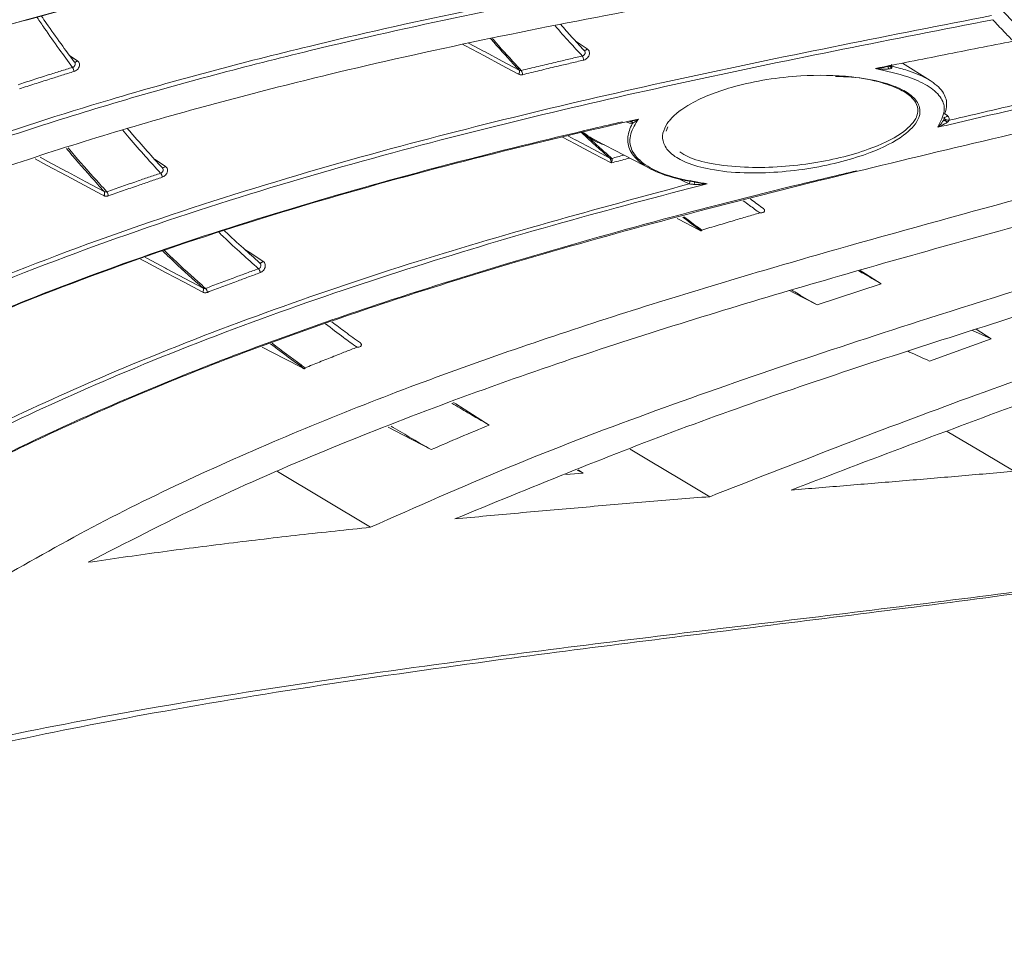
# Model space of a CAD drawing. Header units: millimetres. Extents: x 0 to 1118, y 0 to 864.
# Tile 46 of 256: x 340 to 355, y 116 to 130. Entities that reach past the tile are written whole.
import ezdxf

# ---------------------------------------------------------------- set-up
doc = ezdxf.new("R2010")
doc.units = ezdxf.units.MM

msp = doc.modelspace()

# ---------------------------------------------------------------- linework, layer by layer
at = {"color": 9, "linetype": 'Continuous', "lineweight": 15}
for p, q in [((348.639, 129.511), (348.805, 129.404)), ((341.083, 129.299), (341.197, 129.225)), ((353.32, 129.152), (353.328, 129.146)), ((354.141, 128.432), (354.179, 128.406)), ((342.347, 127.756), (342.509, 127.652)), ((349.597, 127.747), (349.507, 127.792)), ((350.326, 127.386), (350.129, 127.484))]:
    msp.add_line(p, q, dxfattribs=at)
at = {"color": 7, "linetype": 'Continuous', "lineweight": 15}
for p, q in [((348.762, 129.378), (348.754, 129.385)), ((341.157, 129.202), (341.148, 129.211)), ((353.316, 129.15), (353.315, 129.15)), ((353.922, 128.929), (353.511, 129.19)), ((349.478, 128.281), (349.485, 128.292)), ((349.985, 128.176), (350.006, 128.238)), ((348.935, 128.035), (349.778, 127.595)), ((342.466, 127.627), (342.459, 127.634)), ((343.918, 126.208), (343.916, 126.21)), ((353.192, 125.894), (352.235, 125.581)), ((354.556, 125.2), (354.834, 125.075)), ((354.609, 125.217), (354.834, 125.075)), ((354.834, 125.075), (353.914, 124.743)), ((345.572, 122.261), (344.183, 123.093)), ((348.745, 123.07), (348.488, 123.047)), ((348.654, 123.113), (348.745, 123.07)), ((348.668, 123.119), (348.745, 123.07))]:
    msp.add_line(p, q, dxfattribs=at)
at = {"color": 9, "linetype": 'Continuous', "lineweight": 15, "flags": 128}
for points in [[(347.78, 129.024), (347.526, 129.16), (347.272, 129.296), (346.987, 129.448), (346.949, 129.469)], [(347.034, 129.488), (347.269, 129.362), (347.281, 129.356), (347.535, 129.22), (347.789, 129.084)], [(348.805, 129.404), (348.798, 129.396), (348.791, 129.39), (348.784, 129.385), (348.777, 129.381), (348.77, 129.38), (348.764, 129.38), (348.759, 129.382), (348.758, 129.382)], [(341.197, 129.225), (341.191, 129.218), (341.184, 129.212), (341.176, 129.208), (341.169, 129.205), (341.163, 129.204), (341.157, 129.205), (341.152, 129.207)], [(353.328, 129.146), (353.32, 129.148), (353.316, 129.15)], [(354.179, 128.406), (354.17, 128.395), (354.161, 128.387), (354.151, 128.382), (354.142, 128.379), (354.133, 128.379), (354.129, 128.382)], [(349.163, 127.699), (348.894, 127.841), (348.626, 127.983), (348.437, 128.084)], [(348.517, 128.103), (348.626, 128.045), (348.632, 128.042), (348.893, 127.903), (349.141, 127.772)], [(341.591, 127.212), (341.559, 127.229), (341.3, 127.367), (341.041, 127.506), (340.738, 127.667), (340.567, 127.759)], [(340.643, 127.784), (340.756, 127.723), (341.037, 127.573), (341.05, 127.566), (341.324, 127.419), (341.599, 127.272)], [(342.509, 127.652), (342.502, 127.645), (342.495, 127.638), (342.488, 127.633), (342.481, 127.63), (342.474, 127.628), (342.468, 127.628), (342.463, 127.63), (342.462, 127.631)], [(343.697, 126.406), (343.759, 126.366), (343.966, 126.233)], [(343.068, 125.771), (343.059, 125.776), (342.789, 125.918), (342.52, 126.061), (342.219, 126.221), (342.14, 126.263)], [(342.209, 126.288), (342.233, 126.276), (342.513, 126.127), (342.526, 126.12), (342.8, 125.975), (343.074, 125.83)], [(343.966, 126.233), (343.96, 126.225), (343.953, 126.218), (343.946, 126.213), (343.939, 126.209), (343.932, 126.206), (343.926, 126.206), (343.92, 126.207), (343.918, 126.208)]]:
    msp.add_lwpolyline(points, dxfattribs=at)
at = {"color": 7, "linetype": 'Continuous', "lineweight": 15, "flags": 128}
for points in [[(349.437, 128.317), (349.444, 128.319), (349.448, 128.319)], [(350.401, 127.379), (350.403, 127.388), (350.405, 127.397), (350.405, 127.404), (350.405, 127.41), (350.404, 127.415), (350.402, 127.417), (350.399, 127.418), (350.396, 127.417)], [(350.148, 126.868), (350.166, 126.859), (350.471, 126.702)], [(352.878, 126.093), (352.958, 126.043), (353.192, 125.894)], [(351.826, 125.795), (351.877, 125.768), (352.235, 125.581)], [(343.953, 124.95), (344.292, 124.776), (344.555, 124.64)], [(346.812, 124.124), (346.844, 124.103), (347.094, 123.945), (347.343, 123.787)], [(345.836, 123.756), (346.056, 123.641), (346.477, 123.421)], [(355.176, 123.098), (354.731, 123.362), (354.286, 123.627), (354.176, 123.693)], [(350.633, 122.718), (350.188, 122.983), (349.743, 123.249), (349.444, 123.428)]]:
    msp.add_lwpolyline(points, dxfattribs=at)
at = {"color": 7, "linetype": 'Continuous', "lineweight": 15}
for centre, radius, start, end in [((348.629, 129.23), 0.122, 2.0373, 32.4769), ((340.973, 129.038), 0.177, 8.4929, 29.8173), ((347.736, 129.061), 0.0575, 319.887, 23.6845), ((347.716, 129.012), 0.125, 2.7382, 32.6509), ((348.741, 128.122), 0.0318, 65.565, 99.587), ((348.808, 128.119), 0.0375, 246.4011, 290.0047), ((349.493, 127.852), 0.00615, 30.3559, 76.6023), ((349.156, 127.806), 0.0369, 246.2518, 290.4265), ((349.161, 127.808), 0.0427, 244.6622, 284.9963), ((342.318, 127.463), 0.148, 8.8589, 34.2993), ((341.547, 127.249), 0.0577, 319.6118, 23.7096), ((341.51, 127.182), 0.153, 10.136, 34.6416), ((343.802, 126.041), 0.126, 9.3002, 38.9412), ((343.027, 125.804), 0.0531, 320.6495, 28.7224), ((343.01, 125.745), 0.13, 10.4723, 39.2872)]:
    msp.add_arc(centre, radius, start, end, dxfattribs=at)
at = {"color": 9, "linetype": 'Continuous', "lineweight": 15}
for centre, radius, start, end in [((349.447, 128.278), 0.0408, 19.8729, 87.7804), ((349.495, 127.847), 0.0113, 92.7724, 156.2412), ((350.274, 127.422), 0.063, 325.5339, 15.9923)]:
    msp.add_arc(centre, radius, start, end, dxfattribs=at)
at = {"color": 7, "linetype": 'Continuous', "lineweight": 15}
for points, knots in [([(351.3, 135.646), (349.725, 135.545), (347.36, 135.393), (344.19, 135.058), (341.809, 134.74), (339.428, 134.337), (337.044, 133.829), (334.659, 133.187), (332.655, 132.501), (331.045, 131.828), (329.808, 131.229), (328.601, 130.556), (327.85, 130.041), (327.472, 129.782)], [0, 0, 0, 0, 0.193505, 0.290512, 0.38765, 0.484323, 0.5813, 0.679671, 0.778832, 0.833242, 0.887935, 0.943723, 1, 1, 1, 1]), ([(351.492, 135.203), (349.916, 135.101), (347.55, 134.948), (344.379, 134.614), (341.996, 134.298), (339.612, 133.897), (337.224, 133.392), (334.836, 132.754), (332.854, 132.08), (331.291, 131.434), (330.123, 130.881), (328.986, 130.261), (328.074, 129.687), (327.557, 129.312), (327.384, 129.186)], [0, 0, 0, 0, 0.191049, 0.286815, 0.382706, 0.478237, 0.574063, 0.671248, 0.769205, 0.819696, 0.870413, 0.921987, 0.973938, 1, 1, 1, 1]), ([(327.402, 129.195), (327.574, 129.32), (328.079, 129.686), (328.97, 130.249), (330.091, 130.864), (331.267, 131.423), (332.822, 132.068), (334.776, 132.735), (337.139, 133.372), (339.548, 133.886), (341.961, 134.293), (344.357, 134.611), (347.526, 134.945), (349.895, 135.099), (351.476, 135.201)], [0, 0, 0, 0, 0.026008, 0.07628, 0.126926, 0.178559, 0.230456, 0.325438, 0.421272, 0.51893, 0.616958, 0.712454, 0.808093, 1, 1, 1, 1]), ([(327.335, 126.581), (327.756, 126.943), (328.497, 127.58), (329.68, 128.386), (330.807, 129.06), (331.991, 129.675), (333.543, 130.381), (335.482, 131.116), (337.817, 131.829), (340.196, 132.418), (342.58, 132.897), (344.949, 133.287), (348.084, 133.715), (350.429, 133.941), (351.994, 134.092)], [0, 0, 0, 0, 0.0644809, 0.1134866, 0.1628589, 0.2131896, 0.2637748, 0.3547483, 0.4464955, 0.5398919, 0.6336207, 0.7249843, 0.8164752, 1, 1, 1, 1]), ([(352.002, 134.026), (350.443, 133.876), (348.103, 133.651), (344.97, 133.223), (342.617, 132.836), (340.265, 132.364), (337.912, 131.785), (335.56, 131.073), (333.603, 130.333), (332.052, 129.628), (330.883, 129.024), (329.746, 128.347), (328.548, 127.533), (327.799, 126.889), (327.379, 126.529)], [0, 0, 0, 0, 0.183107, 0.274865, 0.366733, 0.458216, 0.549965, 0.64294, 0.736615, 0.785706, 0.835015, 0.88515, 0.935652, 1, 1, 1, 1]), ([(327.313, 125.907), (327.812, 126.348), (328.628, 127.067), (329.909, 127.933), (331.039, 128.605), (332.225, 129.217), (333.778, 129.919), (335.717, 130.649), (338.049, 131.356), (340.425, 131.939), (342.806, 132.416), (345.173, 132.803), (348.306, 133.23), (350.65, 133.457), (352.214, 133.608)], [0, 0, 0, 0, 0.076513, 0.124954, 0.173758, 0.223509, 0.27351, 0.363258, 0.453761, 0.545864, 0.63829, 0.728497, 0.818827, 1, 1, 1, 1]), ([(327.575, 123.397), (327.91, 123.757), (328.584, 124.483), (329.687, 125.418), (330.807, 126.237), (331.93, 126.949), (333.105, 127.603), (334.64, 128.354), (336.552, 129.142), (338.85, 129.916), (341.191, 130.567), (343.538, 131.11), (345.871, 131.564), (348.963, 132.08), (351.279, 132.378), (352.823, 132.577)], [0, 0, 0, 0, 0.054296, 0.109333, 0.156285, 0.203574, 0.251739, 0.300135, 0.386699, 0.473945, 0.562633, 0.65161, 0.738518, 0.825534, 1, 1, 1, 1]), ([(342.832, 132.408), (342.051, 132.259), (340.485, 131.958), (338.13, 131.379), (335.774, 130.672), (333.811, 129.935), (332.252, 129.232), (331.074, 128.627), (329.928, 127.95), (328.623, 127.071), (327.795, 126.34), (327.294, 125.898)], [0, 0, 0, 0, 0.140919, 0.282656, 0.426258, 0.570923, 0.647133, 0.723677, 0.801503, 0.879897, 1, 1, 1, 1]), ([(352.834, 132.512), (351.294, 132.314), (348.983, 132.017), (345.893, 131.501), (343.574, 131.05), (341.258, 130.515), (338.941, 129.874), (336.627, 129.1), (334.7, 128.307), (333.166, 127.558), (332.005, 126.915), (330.874, 126.2), (329.743, 125.377), (328.641, 124.433), (327.95, 123.72), (327.625, 123.349), (327.625, 123.349)], [0, 0, 0, 0, 0.174179, 0.261424, 0.348761, 0.435785, 0.523041, 0.611368, 0.700306, 0.747344, 0.794579, 0.842566, 0.890888, 0.94509, 0.999999, 1, 1, 1, 1]), ([(353.099, 132.134), (351.947, 131.986), (349.643, 131.689), (346.172, 131.137), (343.269, 130.555), (340.944, 129.984), (339.183, 129.488), (337.412, 128.912), (335.633, 128.236), (333.872, 127.446), (332.315, 126.61), (330.968, 125.757), (329.828, 124.915), (328.742, 123.983), (328.102, 123.293), (327.778, 122.944)], [0, 0, 0, 0, 0.1297442, 0.2595948, 0.3901746, 0.4557225, 0.5213807, 0.5890789, 0.6570233, 0.7260267, 0.7955797, 0.8455115, 0.8963072, 0.9476026, 1, 1, 1, 1]), ([(327.797, 122.952), (327.797, 122.952), (328.093, 123.29), (328.727, 123.95), (329.783, 124.873), (330.935, 125.729), (332.283, 126.587), (333.827, 127.418), (335.567, 128.204), (337.36, 128.89), (339.146, 129.473), (340.904, 129.968), (343.203, 130.535), (346.1, 131.118), (349.587, 131.675), (351.915, 131.974), (353.079, 132.124)], [0, 0, 0, 0, 0.000001, 0.049918, 0.10042, 0.152008, 0.204059, 0.271398, 0.339321, 0.408589, 0.478159, 0.542737, 0.607435, 0.737416, 0.868627, 1, 1, 1, 1]), ([(329.142, 121.592), (329.521, 121.996), (330.286, 122.81), (331.696, 123.976), (333.154, 124.978), (334.628, 125.829), (335.972, 126.509), (337.595, 127.232), (339.5, 127.958), (341.938, 128.742), (344.42, 129.401), (346.931, 129.963), (349.973, 130.561), (352.253, 130.93), (353.775, 131.176)], [0, 0, 0, 0, 0.060795, 0.122524, 0.198029, 0.252375, 0.307344, 0.362323, 0.447092, 0.532255, 0.647339, 0.735345, 0.823445, 1, 1, 1, 1]), ([(353.789, 131.113), (352.271, 130.867), (349.994, 130.499), (346.954, 129.902), (344.483, 129.348), (341.823, 128.644), (339.451, 127.872), (337.56, 127.139), (336.137, 126.514), (334.732, 125.811), (333.431, 125.062), (332.24, 124.274), (331.164, 123.455), (330.132, 122.556), (329.515, 121.893), (329.203, 121.558)], [0, 0, 0, 0, 0.17646, 0.264807, 0.353233, 0.463602, 0.574431, 0.631019, 0.687761, 0.745284, 0.802792, 0.851155, 0.900415, 0.949663, 1, 1, 1, 1]), ([(329.552, 121.357), (329.84, 121.658), (330.419, 122.264), (331.387, 123.103), (332.421, 123.89), (333.571, 124.653), (334.825, 125.38), (336.181, 126.067), (337.572, 126.686), (339.491, 127.442), (341.952, 128.25), (344.705, 128.978), (347.225, 129.541), (350.265, 130.138), (352.545, 130.509), (354.065, 130.757)], [0, 0, 0, 0, 0.046058, 0.09252, 0.1401, 0.187993, 0.243214, 0.298733, 0.354968, 0.411377, 0.527795, 0.644871, 0.733502, 0.822224, 1, 1, 1, 1]), ([(354.932, 130.047), (354.989, 129.986), (355.091, 129.876), (355.196, 129.769), (355.243, 129.72)], [0, 0, 0, 0, 0.547801, 1, 1, 1, 1]), ([(331.236, 120.383), (331.405, 120.555), (331.887, 121.05), (332.744, 121.814), (333.823, 122.654), (334.962, 123.43), (336.505, 124.356), (338.48, 125.352), (340.901, 126.35), (343.376, 127.2), (345.79, 127.902), (348.119, 128.492), (351.104, 129.168), (353.344, 129.607), (354.839, 129.9)], [0, 0, 0, 0, 0.027034, 0.077468, 0.128298, 0.180155, 0.232282, 0.331525, 0.431681, 0.533683, 0.636027, 0.72689, 0.817834, 1, 1, 1, 1]), ([(340.663, 129.89), (340.687, 129.854), (340.782, 129.714), (340.943, 129.488), (341.083, 129.299), (341.148, 129.211)], [0, 0, 0, 0, 0.154009, 0.606401, 1, 1, 1, 1]), ([(354.856, 129.838), (353.365, 129.546), (351.127, 129.107), (348.143, 128.431), (345.833, 127.847), (343.456, 127.156), (341.008, 126.32), (338.569, 125.321), (336.574, 124.319), (335.03, 123.393), (333.905, 122.631), (332.817, 121.787), (331.949, 121.016), (331.462, 120.516), (331.298, 120.349)], [0, 0, 0, 0, 0.182172, 0.273339, 0.364573, 0.464526, 0.564744, 0.666274, 0.768611, 0.819176, 0.869969, 0.921643, 0.973711, 1, 1, 1, 1]), ([(348.412, 129.765), (348.465, 129.704), (348.578, 129.576), (348.694, 129.451), (348.754, 129.385)], [0, 0, 0, 0, 0.472918, 1, 1, 1, 1]), ([(355.162, 129.517), (355.115, 129.566), (355.012, 129.671), (354.911, 129.779), (354.856, 129.838)], [0, 0, 0, 0, 0.457605, 1, 1, 1, 1]), ([(340.117, 121.541), (340.613, 121.82), (341.608, 122.38), (343.653, 123.361), (346.243, 124.422), (349.38, 125.489), (353.289, 126.648), (357.067, 127.648), (360.704, 128.66), (362.512, 129.28), (363.416, 129.591)], [0, 0, 0, 0, 0.066779, 0.133773, 0.26881, 0.402355, 0.53617, 0.768031, 0.883937, 1, 1, 1, 1]), ([(353.105, 129.109), (353.277, 129.143), (353.619, 129.212), (354.134, 129.314), (354.648, 129.416), (354.99, 129.484), (355.162, 129.517)], [0, 0, 0, 0, 0.249999, 0.499998, 0.749999, 1, 1, 1, 1]), ([(363.774, 129.339), (363.064, 129.085), (361.642, 128.577), (358.775, 127.727), (355.461, 126.829), (351.706, 125.78), (348.231, 124.694), (345.347, 123.619), (343.054, 122.614), (341.925, 122.031), (341.36, 121.738)], [0, 0, 0, 0, 0.095071, 0.190331, 0.381226, 0.535051, 0.688989, 0.843942, 0.921866, 1, 1, 1, 1]), ([(347.821, 129.079), (347.906, 129.1), (348.075, 129.141), (348.312, 129.197), (348.531, 129.249), (348.665, 129.28), (348.732, 129.296)], [0, 0, 0, 0, 0.279174, 0.55835, 0.779175, 1, 1, 1, 1]), ([(348.805, 129.404), (348.812, 129.398), (348.827, 129.386), (348.838, 129.358), (348.839, 129.327), (348.829, 129.295), (348.809, 129.267), (348.783, 129.246), (348.762, 129.237), (348.752, 129.234), (348.751, 129.234)], [0, 0, 0, 0, 0.1439125, 0.2878248, 0.4316229, 0.5741975, 0.7149836, 0.8542325, 0.9928612, 1, 1, 1, 1]), ([(348.758, 129.382), (348.759, 129.381), (348.76, 129.381), (348.761, 129.379), (348.761, 129.378)], [0, 0, 0, 0, 0.558126, 1, 1, 1, 1]), ([(341.197, 129.225), (341.204, 129.219), (341.219, 129.207), (341.229, 129.18), (341.229, 129.15), (341.218, 129.12), (341.198, 129.093), (341.173, 129.074), (341.155, 129.067), (341.148, 129.064)], [0, 0, 0, 0, 0.150032, 0.300065, 0.450034, 0.599176, 0.747085, 0.893914, 1, 1, 1, 1]), ([(348.751, 129.234), (348.684, 129.219), (348.55, 129.187), (348.331, 129.136), (348.095, 129.079), (347.925, 129.038), (347.841, 129.018)], [0, 0, 0, 0, 0.220828, 0.441658, 0.720827, 1, 1, 1, 1]), ([(353.32, 129.156), (353.318, 129.154), (353.315, 129.151), (353.302, 129.145), (353.28, 129.136), (353.259, 129.131), (353.246, 129.128)], [0, 0, 0, 0, 0.103468, 0.226965, 0.521752, 1, 1, 1, 1]), ([(353.303, 129.142), (353.31, 129.145), (353.323, 129.149), (353.338, 129.156), (353.346, 129.162), (353.349, 129.167), (353.349, 129.17), (353.349, 129.171)], [0, 0, 0, 0, 0.38942, 0.6972639, 0.8523395, 0.9253474, 1, 1, 1, 1]), ([(353.315, 129.15), (353.316, 129.149), (353.32, 129.147), (353.318, 129.147), (353.319, 129.148), (353.319, 129.146), (353.319, 129.145)], [0, 0, 0, 0, 0.187992, 0.620043, 0.930448, 1, 1, 1, 1]), ([(353.35, 129.121), (353.347, 129.123), (353.339, 129.125), (353.328, 129.13), (353.321, 129.138), (353.318, 129.144), (353.319, 129.148), (353.319, 129.149)], [0, 0, 0, 0, 0.1968, 0.421308, 0.669011, 0.93018, 1, 1, 1, 1]), ([(340.312, 128.867), (340.386, 128.892), (340.536, 128.941), (340.747, 129.008), (340.944, 129.07), (341.066, 129.108), (341.126, 129.126)], [0, 0, 0, 0, 0.276039, 0.552088, 0.776042, 1, 1, 1, 1]), ([(341.148, 129.064), (341.087, 129.046), (340.965, 129.008), (340.769, 128.946), (340.558, 128.879), (340.409, 128.83), (340.334, 128.806)], [0, 0, 0, 0, 0.223959, 0.447923, 0.723957, 1, 1, 1, 1]), ([(347.78, 129.024), (347.781, 129.024), (347.785, 129.022), (347.795, 129.018), (347.809, 129.015), (347.825, 129.015), (347.835, 129.017), (347.841, 129.018)], [0, 0, 0, 0, 0.020256, 0.263797, 0.514515, 0.753773, 1, 1, 1, 1]), ([(347.789, 129.084), (347.791, 129.083), (347.796, 129.081), (347.804, 129.079), (347.813, 129.078), (347.818, 129.079), (347.821, 129.079)], [0, 0, 0, 0, 0.25481, 0.517439, 0.755232, 1, 1, 1, 1]), ([(350, 128.289), (350.013, 128.307), (350.094, 128.416), (350.391, 128.633), (350.908, 128.829), (351.481, 128.951), (352.068, 129.015), (352.664, 129.009), (353.181, 128.922), (353.499, 128.807), (353.693, 128.675), (353.778, 128.532), (353.771, 128.421), (353.713, 128.276), (353.513, 128.074), (353.097, 127.868), (352.611, 127.715), (352.146, 127.616), (351.654, 127.556), (351.143, 127.542), (350.668, 127.587), (350.295, 127.689), (350.052, 127.825), (349.933, 127.982), (349.92, 128.143), (349.973, 128.241), (350, 128.289)], [0, 0, 0, 0, 0.010528, 0.062971, 0.14166, 0.192157, 0.242653, 0.315779, 0.361462, 0.39545, 0.422808, 0.450249, 0.476223, 0.484508, 0.533564, 0.602737, 0.650817, 0.698922, 0.747619, 0.796217, 0.84594, 0.885057, 0.91543, 0.945948, 0.973589, 1, 1, 1, 1]), ([(353.105, 129.109), (353.106, 129.109), (353.115, 129.109), (353.168, 129.114), (353.235, 129.123), (353.291, 129.139), (353.303, 129.142)], [0, 0, 0, 0, 0.0056237, 0.1329359, 0.8134408, 1, 1, 1, 1]), ([(354.036, 128.232), (354.042, 128.244), (354.085, 128.334), (354.161, 128.483), (354.091, 128.692), (353.895, 128.861), (353.555, 129.008), (353.272, 129.071), (353.105, 129.109)], [0, 0, 0, 0, 0.035099, 0.252478, 0.414508, 0.585651, 0.755742, 1, 1, 1, 1]), ([(353.304, 129.102), (353.292, 129.101), (353.235, 129.096), (353.169, 129.101), (353.115, 129.107), (353.106, 129.108), (353.105, 129.109)], [0, 0, 0, 0, 0.1865943, 0.8670673, 0.994392, 1, 1, 1, 1]), ([(353.303, 129.142), (353.302, 129.143), (353.3, 129.144), (353.298, 129.143), (353.296, 129.14), (353.296, 129.135), (353.296, 129.128), (353.298, 129.12), (353.301, 129.111), (353.303, 129.105), (353.304, 129.102)], [0, 0, 0, 0, 0.115047, 0.23822, 0.367475, 0.5, 0.632525, 0.76178, 0.884953, 1, 1, 1, 1]), ([(353.35, 129.121), (353.35, 129.12), (353.35, 129.118), (353.347, 129.114), (353.339, 129.109), (353.324, 129.105), (353.311, 129.103), (353.304, 129.102)], [0, 0, 0, 0, 0.074684, 0.147731, 0.30284, 0.610595, 1, 1, 1, 1]), ([(353.328, 129.146), (353.331, 129.145), (353.338, 129.141), (353.346, 129.135), (353.35, 129.127), (353.35, 129.123), (353.35, 129.121)], [0, 0, 0, 0, 0.245195, 0.645937, 0.866179, 1, 1, 1, 1]), ([(353.328, 129.146), (353.335, 129.145), (353.356, 129.14), (353.376, 129.135), (353.39, 129.132), (353.39, 129.132)], [0, 0, 0, 0, 0.3345, 0.999775, 1, 1, 1, 1]), ([(353.39, 129.132), (353.39, 129.132), (353.467, 129.114), (353.655, 129.062), (353.923, 128.946), (354.125, 128.772), (354.184, 128.591), (354.157, 128.477), (354.135, 128.428), (354.135, 128.428)], [0, 0, 0, 0, 0.000009, 0.1490143, 0.3764974, 0.6063627, 0.8239788, 0.999991, 1, 1, 1, 1]), ([(345.572, 122.261), (346.255, 122.565), (347.622, 123.173), (350.395, 124.231), (354.25, 125.518), (358.301, 126.742), (361.827, 127.884), (363.574, 128.576), (364.447, 128.922)], [0, 0, 0, 0, 0.110153, 0.22051, 0.442021, 0.720891, 0.860334, 1, 1, 1, 1]), ([(350.187, 127.863), (350.225, 127.839), (350.349, 127.76), (350.687, 127.676), (351.143, 127.627), (351.646, 127.634), (352.287, 127.702), (352.949, 127.86), (353.478, 128.105), (353.679, 128.297), (353.738, 128.433), (353.747, 128.539), (353.665, 128.677), (353.476, 128.806), (353.165, 128.916), (352.825, 128.986), (352.591, 128.988), (352.512, 128.989)], [0, 0, 0, 0, 0.028059, 0.09181, 0.173444, 0.252316, 0.33412, 0.492705, 0.606765, 0.687065, 0.70055, 0.742668, 0.786994, 0.831266, 0.886621, 0.961585, 1, 1, 1, 1]), ([(364.831, 128.716), (364.089, 128.412), (362.603, 127.805), (359.974, 126.911), (356.959, 125.962), (353.568, 124.898), (350.18, 123.764), (347.947, 122.846), (346.83, 122.386)], [0, 0, 0, 0, 0.124694, 0.249668, 0.437172, 0.624681, 0.812161, 1, 1, 1, 1]), ([(354.204, 128.336), (354.338, 128.367), (354.627, 128.435), (355.072, 128.539), (355.539, 128.648), (355.851, 128.72), (356.007, 128.756)], [0, 0, 0, 0, 0.2224543, 0.481636, 0.740818, 1, 1, 1, 1]), ([(356.028, 128.696), (355.862, 128.657), (355.53, 128.58), (355.032, 128.464), (354.534, 128.348), (354.202, 128.27), (354.036, 128.232)], [0, 0, 0, 0, 0.25, 0.5, 0.75, 1, 1, 1, 1]), ([(336.05, 120.906), (336.468, 121.199), (337.306, 121.786), (338.632, 122.569), (340.003, 123.292), (341.949, 124.202), (344.481, 125.197), (348.007, 126.334), (351.972, 127.385), (354.896, 128.07), (356.359, 128.413)], [0, 0, 0, 0, 0.0672991, 0.1349576, 0.2049979, 0.2752537, 0.4256459, 0.5768715, 0.7882914, 1, 1, 1, 1]), ([(349.333, 128.314), (349.188, 128.281), (348.337, 128.084), (346.78, 127.7), (344.661, 127.113), (342.544, 126.444), (340.663, 125.754), (339.022, 125.063), (337.618, 124.399), (336.228, 123.652), (334.864, 122.813), (333.642, 121.936), (332.56, 121.047), (331.95, 120.448), (331.644, 120.147)], [0, 0, 0, 0, 0.02329, 0.136936, 0.250691, 0.36496, 0.47952, 0.557174, 0.635361, 0.713829, 0.793443, 0.873612, 0.93658, 1, 1, 1, 1]), ([(331.653, 120.144), (331.956, 120.442), (332.563, 121.039), (333.63, 121.916), (334.832, 122.781), (336.179, 123.615), (337.578, 124.37), (339, 125.044), (340.699, 125.759), (342.681, 126.482), (344.963, 127.192), (347.261, 127.816), (348.799, 128.176), (349.568, 128.355)], [0, 0, 0, 0, 0.062001, 0.124474, 0.201267, 0.27863, 0.357371, 0.436443, 0.513057, 0.634047, 0.755443, 0.877647, 1, 1, 1, 1]), ([(349.457, 128.293), (349.457, 128.293), (349.45, 128.293), (349.437, 128.295), (349.419, 128.3), (349.402, 128.306), (349.392, 128.31), (349.386, 128.313)], [0, 0, 0, 0, 0.00015, 0.284047, 0.569889, 0.784339, 1, 1, 1, 1]), ([(350.396, 127.417), (350.396, 127.417), (350.222, 127.444), (349.93, 127.513), (349.601, 127.682), (349.428, 127.877), (349.394, 128.086), (349.442, 128.218), (349.478, 128.281), (349.478, 128.281)], [0, 0, 0, 0, 0.000122, 0.262785, 0.456829, 0.652108, 0.828638, 0.999993, 1, 1, 1, 1]), ([(349.568, 128.355), (349.558, 128.338), (349.502, 128.247), (349.422, 128.09), (349.46, 127.872), (349.628, 127.683), (349.95, 127.516), (350.299, 127.436), (350.533, 127.4), (350.596, 127.39)], [0, 0, 0, 0, 0.041559, 0.219242, 0.367782, 0.531961, 0.695515, 0.917894, 1, 1, 1, 1]), ([(349.485, 128.292), (349.48, 128.292), (349.471, 128.292), (349.462, 128.292), (349.457, 128.293), (349.457, 128.293)], [0, 0, 0, 0, 0.498838, 0.99966, 1, 1, 1, 1]), ([(349.461, 128.322), (349.469, 128.324), (349.493, 128.329), (349.529, 128.341), (349.557, 128.351), (349.568, 128.355), (349.568, 128.355)], [0, 0, 0, 0, 0.231088, 0.684363, 0.992142, 1, 1, 1, 1]), ([(349.568, 128.355), (349.568, 128.355), (349.561, 128.349), (349.543, 128.333), (349.516, 128.311), (349.495, 128.299), (349.485, 128.292)], [0, 0, 0, 0, 0.006434, 0.259026, 0.628358, 1, 1, 1, 1]), ([(350.633, 122.718), (351.88, 123.205), (354.372, 124.18), (358.127, 125.466), (361.243, 126.574), (363.716, 127.544), (364.939, 128.103), (365.551, 128.383)], [0, 0, 0, 0, 0.250999, 0.501937, 0.750722, 0.875277, 1, 1, 1, 1]), ([(354.036, 128.232), (354.036, 128.232), (354.056, 128.251), (354.085, 128.281), (354.112, 128.322), (354.12, 128.334)], [0, 0, 0, 0, 0.005406, 0.712217, 1, 1, 1, 1]), ([(354.179, 128.309), (354.166, 128.3), (354.119, 128.267), (354.071, 128.245), (354.036, 128.232), (354.036, 128.232)], [0, 0, 0, 0, 0.287752, 0.994585, 1, 1, 1, 1]), ([(354.12, 128.334), (354.122, 128.338), (354.126, 128.345), (354.131, 128.356), (354.133, 128.362), (354.134, 128.365)], [0, 0, 0, 0, 0.465968, 0.73451, 1, 1, 1, 1]), ([(354.12, 128.334), (354.121, 128.334), (354.123, 128.335), (354.128, 128.335), (354.135, 128.334), (354.143, 128.331), (354.153, 128.326), (354.162, 128.321), (354.171, 128.315), (354.177, 128.311), (354.179, 128.309)], [0, 0, 0, 0, 0.1145737, 0.2376383, 0.3670944, 0.5, 0.6329056, 0.7623617, 0.8854263, 1, 1, 1, 1]), ([(354.126, 128.383), (354.128, 128.382), (354.132, 128.379), (354.134, 128.376), (354.134, 128.369), (354.133, 128.36), (354.13, 128.353), (354.127, 128.348), (354.126, 128.347)], [0, 0, 0, 0, 0.269797, 0.525955, 0.655737, 0.785904, 0.942357, 1, 1, 1, 1]), ([(354.134, 128.361), (354.133, 128.36), (354.132, 128.359), (354.131, 128.355), (354.129, 128.351), (354.128, 128.349)], [0, 0, 0, 0, 0.261352, 0.510632, 1, 1, 1, 1]), ([(354.204, 128.336), (354.2, 128.336), (354.193, 128.337), (354.179, 128.339), (354.165, 128.343), (354.152, 128.348), (354.142, 128.353), (354.135, 128.358), (354.133, 128.362), (354.134, 128.364), (354.134, 128.365)], [0, 0, 0, 0, 0.107956, 0.229294, 0.361539, 0.5, 0.638461, 0.770706, 0.892044, 1, 1, 1, 1]), ([(354.179, 128.406), (354.185, 128.401), (354.197, 128.39), (354.206, 128.367), (354.206, 128.348), (354.204, 128.338), (354.204, 128.336)], [0, 0, 0, 0, 0.316534, 0.634447, 0.929695, 1, 1, 1, 1]), ([(354.204, 128.336), (354.202, 128.333), (354.199, 128.327), (354.19, 128.318), (354.183, 128.312), (354.179, 128.309)], [0, 0, 0, 0, 0.265441, 0.534003, 1, 1, 1, 1]), ([(341.943, 128.216), (341.961, 128.195), (342.058, 128.079), (342.229, 127.885), (342.386, 127.713), (342.459, 127.634)], [0, 0, 0, 0, 0.103066, 0.583174, 1, 1, 1, 1]), ([(348.793, 128.085), (348.786, 128.091), (348.773, 128.103), (348.754, 128.121), (348.735, 128.139), (348.723, 128.151), (348.716, 128.157)], [0, 0, 0, 0, 0.249941, 0.499935, 0.749968, 1, 1, 1, 1]), ([(348.736, 128.154), (348.744, 128.146), (348.761, 128.131), (348.785, 128.112), (348.804, 128.096), (348.815, 128.088), (348.821, 128.084)], [0, 0, 0, 0, 0.318147, 0.636425, 0.81819, 1, 1, 1, 1]), ([(348.754, 128.151), (348.754, 128.151), (348.793, 128.119), (348.852, 128.076), (348.925, 128.042), (348.946, 128.033)], [0, 0, 0, 0, 0.009601, 0.725778, 1, 1, 1, 1]), ([(365.959, 128.222), (365.377, 127.951), (364.213, 127.408), (361.856, 126.459), (358.904, 125.385), (355.361, 124.159), (353.018, 123.264), (351.847, 122.817)], [0, 0, 0, 0, 0.125531, 0.251274, 0.502305, 0.751134, 1, 1, 1, 1]), ([(349.141, 127.772), (349.112, 127.798), (349.053, 127.849), (348.966, 127.927), (348.879, 128.006), (348.822, 128.058), (348.793, 128.085)], [0, 0, 0, 0, 0.249988, 0.499981, 0.749988, 1, 1, 1, 1]), ([(349.064, 127.968), (349.051, 127.972), (348.977, 127.996), (348.898, 128.037), (348.835, 128.075), (348.821, 128.084)], [0, 0, 0, 0, 0.140383, 0.795674, 1, 1, 1, 1]), ([(348.821, 128.084), (348.849, 128.058), (348.907, 128.005), (348.994, 127.926), (349.081, 127.848), (349.139, 127.797), (349.168, 127.771)], [0, 0, 0, 0, 0.2499883, 0.4999812, 0.7499883, 1, 1, 1, 1]), ([(349.143, 127.77), (349.143, 127.77), (349.143, 127.77), (349.142, 127.771), (349.141, 127.772), (349.141, 127.772), (349.141, 127.772)], [0, 0, 0, 0, 0.248086, 0.496957, 0.748118, 1, 1, 1, 1]), ([(349.163, 127.699), (349.163, 127.699), (349.163, 127.702), (349.162, 127.71), (349.16, 127.725), (349.156, 127.744), (349.15, 127.76), (349.145, 127.767), (349.143, 127.77)], [0, 0, 0, 0, 0.023399, 0.090629, 0.345705, 0.578808, 0.793883, 1, 1, 1, 1]), ([(349.172, 127.767), (349.174, 127.764), (349.177, 127.757), (349.177, 127.742), (349.173, 127.724), (349.168, 127.71), (349.164, 127.702), (349.163, 127.699), (349.163, 127.699)], [0, 0, 0, 0, 0.206123, 0.421195, 0.654291, 0.909368, 0.976604, 1, 1, 1, 1]), ([(349.168, 127.771), (349.169, 127.771), (349.17, 127.77), (349.171, 127.769), (349.172, 127.768), (349.172, 127.768), (349.172, 127.767)], [0, 0, 0, 0, 0.249296, 0.498868, 0.749289, 1, 1, 1, 1]), ([(352.826, 127.583), (352.549, 127.517), (350.81, 127.104), (348.032, 126.353), (344.503, 125.219), (341.98, 124.228), (340.047, 123.326), (338.686, 122.611), (337.344, 121.823), (336.484, 121.221), (336.053, 120.92)], [0, 0, 0, 0, 0.0482858, 0.3035136, 0.4851168, 0.6675117, 0.7501724, 0.8330496, 0.9163159, 1, 1, 1, 1]), ([(341.637, 127.269), (341.711, 127.295), (341.858, 127.347), (342.066, 127.419), (342.26, 127.486), (342.38, 127.526), (342.44, 127.546)], [0, 0, 0, 0, 0.276344, 0.552696, 0.776346, 1, 1, 1, 1]), ([(342.509, 127.652), (342.516, 127.646), (342.531, 127.634), (342.542, 127.606), (342.542, 127.575), (342.532, 127.544), (342.513, 127.516), (342.489, 127.496), (342.471, 127.489), (342.464, 127.486)], [0, 0, 0, 0, 0.1499894, 0.2999817, 0.449848, 0.5987011, 0.7461145, 0.8923131, 1, 1, 1, 1]), ([(334.988, 120.68), (335.127, 120.789), (335.754, 121.285), (336.923, 122.095), (338.526, 123.047), (340.187, 123.895), (342.016, 124.711), (344.001, 125.48), (346.812, 126.433), (348.927, 127.007), (350.326, 127.386)], [0, 0, 0, 0, 0.030235, 0.137044, 0.244726, 0.354403, 0.464522, 0.599691, 0.735216, 1, 1, 1, 1]), ([(350.596, 127.39), (349.87, 127.199), (348.419, 126.817), (346.245, 126.168), (344.074, 125.439), (342.034, 124.65), (340.132, 123.8), (338.378, 122.89), (336.656, 121.859), (335.574, 121.04), (335.031, 120.629)], [0, 0, 0, 0, 0.135316, 0.270736, 0.406675, 0.542928, 0.656515, 0.770554, 0.884756, 1, 1, 1, 1]), ([(342.464, 127.486), (342.404, 127.466), (342.284, 127.425), (342.091, 127.359), (341.883, 127.287), (341.735, 127.235), (341.661, 127.209)], [0, 0, 0, 0, 0.2236554, 0.4473151, 0.7236532, 1, 1, 1, 1]), ([(350.401, 127.379), (350.395, 127.38), (350.382, 127.381), (350.363, 127.382), (350.344, 127.384), (350.332, 127.386), (350.326, 127.386)], [0, 0, 0, 0, 0.248841, 0.498073, 0.748722, 1, 1, 1, 1]), ([(350.348, 127.436), (350.35, 127.435), (350.365, 127.428), (350.381, 127.422), (350.396, 127.417)], [0, 0, 0, 0, 0.1323347, 1, 1, 1, 1]), ([(350.396, 127.417), (350.414, 127.413), (350.452, 127.404), (350.504, 127.398), (350.552, 127.393), (350.581, 127.391), (350.595, 127.39), (350.596, 127.39)], [0, 0, 0, 0, 0.282502, 0.567378, 0.780644, 0.994173, 1, 1, 1, 1]), ([(350.596, 127.39), (350.595, 127.39), (350.567, 127.386), (350.502, 127.378), (350.438, 127.379), (350.401, 127.379)], [0, 0, 0, 0, 0.0058461, 0.4328142, 1, 1, 1, 1]), ([(341.599, 127.272), (341.6, 127.272), (341.602, 127.271), (341.607, 127.269), (341.613, 127.267), (341.62, 127.266), (341.629, 127.267), (341.634, 127.268), (341.637, 127.269)], [0, 0, 0, 0, 0.086073, 0.172537, 0.377407, 0.587997, 0.791005, 1, 1, 1, 1]), ([(341.591, 127.212), (341.592, 127.211), (341.596, 127.209), (341.604, 127.206), (341.615, 127.203), (341.63, 127.202), (341.646, 127.204), (341.656, 127.207), (341.661, 127.209)], [0, 0, 0, 0, 0.0853693, 0.1711418, 0.3754119, 0.5854967, 0.7897849, 1, 1, 1, 1]), ([(351.38, 126.954), (351.329, 126.991), (351.247, 127.051), (351.165, 127.112), (351.134, 127.136)], [0, 0, 0, 0, 0.619952, 1, 1, 1, 1]), ([(351.237, 127.163), (351.243, 127.159), (351.308, 127.11), (351.374, 127.062), (351.435, 127.018)], [0, 0, 0, 0, 0.087335, 1, 1, 1, 1]), ([(350.516, 126.697), (350.597, 126.722), (350.757, 126.77), (350.982, 126.837), (351.19, 126.898), (351.317, 126.935), (351.38, 126.954)], [0, 0, 0, 0, 0.279422, 0.558845, 0.779422, 1, 1, 1, 1]), ([(351.45, 126.992), (351.45, 126.988), (351.45, 126.981), (351.444, 126.97), (351.431, 126.96), (351.409, 126.953), (351.391, 126.953), (351.381, 126.954), (351.38, 126.954)], [0, 0, 0, 0, 0.1264217, 0.2523146, 0.4279794, 0.6808994, 0.9929116, 1, 1, 1, 1]), ([(351.435, 127.018), (351.437, 127.017), (351.44, 127.014), (351.445, 127.009), (351.448, 127.003), (351.45, 126.997), (351.45, 126.993), (351.45, 126.992)], [0, 0, 0, 0, 0.217788, 0.441875, 0.659669, 0.883816, 1, 1, 1, 1]), ([(343.395, 126.685), (343.397, 126.683), (343.489, 126.594), (343.662, 126.435), (343.835, 126.282), (343.916, 126.21)], [0, 0, 0, 0, 0.015992, 0.541392, 1, 1, 1, 1]), ([(350.471, 126.702), (350.476, 126.699), (350.485, 126.695), (350.494, 126.69), (350.501, 126.687), (350.504, 126.687), (350.505, 126.686)], [0, 0, 0, 0, 0.295161, 0.599326, 0.796845, 1, 1, 1, 1]), ([(350.505, 126.686), (350.506, 126.686), (350.508, 126.686), (350.511, 126.689), (350.513, 126.693), (350.515, 126.696), (350.516, 126.697), (350.516, 126.697)], [0, 0, 0, 0, 0.273672, 0.555193, 0.768581, 0.984546, 1, 1, 1, 1]), ([(343.9, 126.121), (343.904, 126.122), (343.913, 126.126), (343.924, 126.136), (343.933, 126.151), (343.937, 126.168), (343.935, 126.184), (343.928, 126.2), (343.92, 126.206), (343.916, 126.21)], [0, 0, 0, 0, 0.107839, 0.251204, 0.396322, 0.544387, 0.695268, 0.84752, 1, 1, 1, 1]), ([(343.966, 126.233), (343.974, 126.227), (343.989, 126.214), (344, 126.186), (344.002, 126.154), (343.993, 126.122), (343.974, 126.093), (343.951, 126.073), (343.934, 126.065), (343.926, 126.062)], [0, 0, 0, 0, 0.149968, 0.29994, 0.449722, 0.598307, 0.745251, 0.890855, 1, 1, 1, 1]), ([(343.11, 125.827), (343.183, 125.854), (343.329, 125.91), (343.533, 125.986), (343.723, 126.056), (343.841, 126.099), (343.9, 126.121)], [0, 0, 0, 0, 0.276618, 0.553243, 0.77662, 1, 1, 1, 1]), ([(343.926, 126.062), (343.868, 126.04), (343.75, 125.998), (343.56, 125.927), (343.355, 125.851), (343.21, 125.796), (343.138, 125.768)], [0, 0, 0, 0, 0.223382, 0.446768, 0.72338, 1, 1, 1, 1]), ([(352.859, 126.088), (352.879, 126.076), (352.989, 126.01), (353.1, 125.946), (353.192, 125.894)], [0, 0, 0, 0, 0.177711, 1, 1, 1, 1]), ([(343.068, 125.771), (343.07, 125.77), (343.073, 125.768), (343.081, 125.765), (343.092, 125.762), (343.107, 125.762), (343.122, 125.763), (343.132, 125.767), (343.138, 125.768)], [0, 0, 0, 0, 0.082227, 0.164807, 0.370642, 0.582319, 0.788173, 1, 1, 1, 1]), ([(343.074, 125.83), (343.074, 125.829), (343.076, 125.828), (343.081, 125.827), (343.087, 125.825), (343.094, 125.824), (343.102, 125.825), (343.108, 125.826), (343.11, 125.827)], [0, 0, 0, 0, 0.0829849, 0.1663108, 0.3728636, 0.5851357, 0.7895563, 1, 1, 1, 1]), ([(351.854, 125.803), (351.887, 125.783), (352.013, 125.707), (352.141, 125.635), (352.235, 125.581)], [0, 0, 0, 0, 0.260939, 1, 1, 1, 1]), ([(344.994, 125.328), (345.06, 125.278), (345.201, 125.171), (345.344, 125.067), (345.42, 125.012)], [0, 0, 0, 0, 0.470301, 1, 1, 1, 1]), ([(345.37, 124.949), (345.303, 124.997), (345.146, 125.111), (344.991, 125.229), (344.901, 125.297)], [0, 0, 0, 0, 0.422429, 1, 1, 1, 1]), ([(344.596, 124.641), (344.668, 124.67), (344.81, 124.728), (345.011, 124.808), (345.197, 124.881), (345.312, 124.926), (345.37, 124.949)], [0, 0, 0, 0, 0.277089, 0.554185, 0.777091, 1, 1, 1, 1]), ([(345.435, 124.99), (345.435, 124.986), (345.435, 124.979), (345.43, 124.969), (345.419, 124.958), (345.398, 124.95), (345.38, 124.948), (345.37, 124.949), (345.37, 124.949)], [0, 0, 0, 0, 0.1274548, 0.2543957, 0.4304214, 0.682056, 0.9928868, 1, 1, 1, 1]), ([(345.42, 125.012), (345.422, 125.011), (345.425, 125.008), (345.429, 125.003), (345.433, 124.997), (345.434, 124.992), (345.435, 124.99)], [0, 0, 0, 0, 0.247297, 0.50175, 0.74735, 1, 1, 1, 1]), ([(353.585, 124.891), (353.595, 124.887), (353.704, 124.835), (353.814, 124.787), (353.914, 124.743)], [0, 0, 0, 0, 0.093612, 1, 1, 1, 1]), ([(344.555, 124.64), (344.558, 124.638), (344.565, 124.634), (344.573, 124.63), (344.579, 124.628), (344.582, 124.627), (344.583, 124.627)], [0, 0, 0, 0, 0.2888, 0.586022, 0.790616, 1, 1, 1, 1]), ([(344.583, 124.627), (344.584, 124.627), (344.586, 124.627), (344.589, 124.629), (344.592, 124.633), (344.595, 124.638), (344.596, 124.641), (344.596, 124.641)], [0, 0, 0, 0, 0.194383, 0.393009, 0.685124, 0.986433, 1, 1, 1, 1]), ([(346.785, 124.113), (346.863, 124.066), (347.048, 123.954), (347.236, 123.848), (347.343, 123.787)], [0, 0, 0, 0, 0.427396, 1, 1, 1, 1]), ([(345.878, 123.772), (345.968, 123.717), (346.166, 123.597), (346.367, 123.483), (346.477, 123.421)], [0, 0, 0, 0, 0.456267, 1, 1, 1, 1]), ([(347.343, 123.787), (347.199, 123.727), (346.91, 123.607), (346.621, 123.483), (346.477, 123.421)], [0, 0, 0, 0, 0.499979, 1, 1, 1, 1]), ([(351.847, 122.817), (352.124, 122.839), (352.68, 122.885), (353.512, 122.954), (354.344, 123.024), (354.898, 123.073), (355.176, 123.098)], [0, 0, 0, 0, 0.250024, 0.500048, 0.750021, 1, 1, 1, 1]), ([(364.589, 122.958), (363.91, 122.798), (362.55, 122.478), (360.462, 122.075), (358.35, 121.719), (355.516, 121.301), (351.951, 120.849), (348.198, 120.386), (344.992, 119.937), (342.486, 119.528), (340.168, 119.075), (338.038, 118.575), (335.965, 117.979), (334.236, 117.358), (332.835, 116.753), (332.118, 116.375), (331.759, 116.186)], [0, 0, 0, 0, 0.062222, 0.124598, 0.186711, 0.248891, 0.372858, 0.496538, 0.574793, 0.653155, 0.718059, 0.783196, 0.849384, 0.916138, 0.957953, 1, 1, 1, 1]), ([(346.83, 122.386), (347.146, 122.416), (347.779, 122.475), (348.73, 122.559), (349.681, 122.64), (350.316, 122.692), (350.633, 122.718)], [0, 0, 0, 0, 0.250031, 0.500062, 0.750029, 1, 1, 1, 1]), ([(341.36, 121.738), (341.708, 121.789), (342.406, 121.89), (343.458, 122.024), (344.513, 122.149), (345.219, 122.224), (345.572, 122.261)], [0, 0, 0, 0, 0.250191, 0.500378, 0.750155, 1, 1, 1, 1])]:
    msp.add_open_spline(points, degree=3, knots=knots, dxfattribs=at)
at = {"color": 9, "linetype": 'Continuous', "lineweight": 15}
for points, knots in [([(341.126, 129.126), (341.059, 129.217), (340.917, 129.409), (340.741, 129.658), (340.633, 129.817), (340.596, 129.871)], [0, 0, 0, 0, 0.371823, 0.785398, 1, 1, 1, 1]), ([(348.732, 129.296), (348.668, 129.365), (348.532, 129.513), (348.396, 129.664), (348.326, 129.747), (348.325, 129.747)], [0, 0, 0, 0, 0.46521, 0.995583, 1, 1, 1, 1]), ([(347.789, 129.084), (347.761, 129.115), (347.62, 129.267), (347.477, 129.424), (347.366, 129.554), (347.363, 129.558)], [0, 0, 0, 0, 0.1956913, 0.9786051, 1, 1, 1, 1]), ([(347.387, 129.562), (347.391, 129.557), (347.504, 129.425), (347.649, 129.264), (347.792, 129.111), (347.821, 129.079)], [0, 0, 0, 0, 0.032804, 0.799649, 1, 1, 1, 1]), ([(348.732, 129.296), (348.737, 129.297), (348.748, 129.3), (348.762, 129.312), (348.771, 129.326), (348.775, 129.343), (348.773, 129.359), (348.769, 129.372), (348.763, 129.377), (348.762, 129.378)], [0, 0, 0, 0, 0.158222, 0.308821, 0.461732, 0.618257, 0.77806, 0.939307, 1, 1, 1, 1]), ([(341.126, 129.126), (341.13, 129.128), (341.139, 129.131), (341.152, 129.14), (341.161, 129.154), (341.166, 129.17), (341.165, 129.186), (341.162, 129.197), (341.158, 129.201), (341.157, 129.202)], [0, 0, 0, 0, 0.120919, 0.28795, 0.456708, 0.628107, 0.801873, 0.97667, 1, 1, 1, 1]), ([(342.44, 127.546), (342.365, 127.629), (342.205, 127.804), (342.016, 128.019), (341.903, 128.153), (341.871, 128.192)], [0, 0, 0, 0, 0.390497, 0.825053, 1, 1, 1, 1]), ([(341.599, 127.272), (341.566, 127.309), (341.404, 127.486), (341.215, 127.699), (341.063, 127.88), (341.035, 127.914)], [0, 0, 0, 0, 0.173937, 0.844695, 1, 1, 1, 1]), ([(341.062, 127.923), (341.092, 127.886), (341.246, 127.702), (341.439, 127.485), (341.602, 127.307), (341.637, 127.269)], [0, 0, 0, 0, 0.165435, 0.823354, 1, 1, 1, 1]), ([(349.437, 127.773), (349.418, 127.768), (349.362, 127.753), (349.271, 127.728), (349.199, 127.709), (349.163, 127.699)], [0, 0, 0, 0, 0.210597, 0.605298, 1, 1, 1, 1]), ([(349.172, 127.767), (349.201, 127.775), (349.261, 127.791), (349.322, 127.808), (349.354, 127.816)], [0, 0, 0, 0, 0.464465, 1, 1, 1, 1]), ([(342.44, 127.546), (342.444, 127.548), (342.453, 127.551), (342.465, 127.561), (342.474, 127.575), (342.478, 127.592), (342.477, 127.608), (342.472, 127.62), (342.467, 127.625), (342.466, 127.627)], [0, 0, 0, 0, 0.117894, 0.27752, 0.438954, 0.603296, 0.77034, 0.938641, 1, 1, 1, 1]), ([(350.505, 126.686), (350.487, 126.699), (350.395, 126.766), (350.303, 126.835), (350.23, 126.89)], [0, 0, 0, 0, 0.193669, 1, 1, 1, 1]), ([(350.248, 126.895), (350.269, 126.88), (350.357, 126.812), (350.447, 126.747), (350.516, 126.697)], [0, 0, 0, 0, 0.234741, 1, 1, 1, 1]), ([(343.9, 126.121), (343.816, 126.195), (343.641, 126.351), (343.445, 126.532), (343.334, 126.639), (343.313, 126.66)], [0, 0, 0, 0, 0.421103, 0.88661, 1, 1, 1, 1]), ([(343.074, 125.83), (343.036, 125.863), (342.857, 126.022), (342.655, 126.206), (342.495, 126.361), (342.471, 126.385)], [0, 0, 0, 0, 0.1832173, 0.8779018, 1, 1, 1, 1]), ([(342.495, 126.393), (342.522, 126.367), (342.685, 126.209), (342.891, 126.021), (343.072, 125.861), (343.11, 125.827)], [0, 0, 0, 0, 0.133949, 0.813904, 1, 1, 1, 1]), ([(344.583, 124.627), (344.557, 124.646), (344.387, 124.768), (344.221, 124.894), (344.08, 125.001)], [0, 0, 0, 0, 0.153846, 1, 1, 1, 1]), ([(344.102, 125.01), (344.103, 125.009), (344.245, 124.897), (344.411, 124.775), (344.576, 124.655), (344.596, 124.641)], [0, 0, 0, 0, 0.0059246, 0.8801029, 1, 1, 1, 1]), ([(331.865, 116.414), (332.221, 116.595), (332.937, 116.958), (334.313, 117.53), (336.003, 118.116), (338.044, 118.685), (340.183, 119.172), (342.524, 119.614), (345.042, 120.01), (348.242, 120.443), (351.994, 120.892), (355.56, 121.333), (358.399, 121.746), (360.515, 122.097), (362.607, 122.501), (364.667, 122.966), (366.673, 123.504), (368.122, 123.935), (368.877, 124.208), (369.007, 124.255)], [0, 0, 0, 0, 0.0365145, 0.0732359, 0.1297298, 0.1867297, 0.2448935, 0.3033094, 0.3719794, 0.4407726, 0.5495436, 0.658746, 0.7135521, 0.7684074, 0.8233824, 0.8784799, 0.93353, 0.9886135, 1, 1, 1, 1])]:
    msp.add_open_spline(points, degree=3, knots=knots, dxfattribs=at)

doc.saveas('drawing.dxf')
